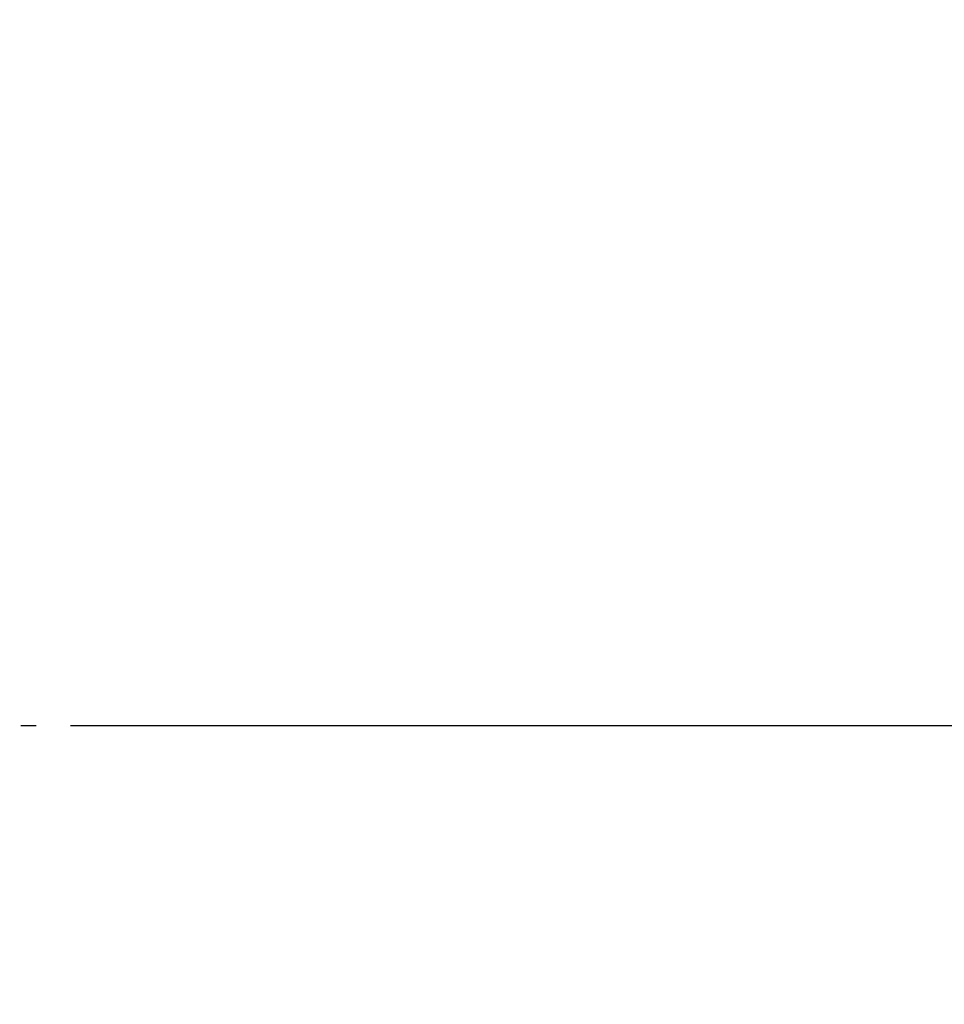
# Model space of a CAD drawing. Extents: x -31 to 1020, y 801 to 1395.
# Tile 22 of 29: x 830 to 857, y 1087 to 1116. Entities that reach past the tile are written whole.
import ezdxf

# ---------------------------------------------------------------- set-up
doc = ezdxf.new("R2010")
doc.units = 0
doc.header["$LTSCALE"] = 23.1
doc.header["$MEASUREMENT"] = 0
doc.linetypes.add('CENTER', pattern=[0.6, 0.375, -0.075, 0.075, -0.075])
doc.layers.get('Defpoints').update_dxf_attribs({"linetype": 'CONTINUOUS'})
doc.layers.add('CENTER', color=130, linetype='CENTER')
doc.layers.add('Dimension', color=2, linetype='CONTINUOUS', lineweight=9)
doc.styles.add('SIMPLEX', font='SIMPLEX.shx')
doc.dimstyles.new('STANDARD$0', dxfattribs={"dimtxt": 3, "dimasz": 3, "dimexe": 1, "dimexo": 1, "dimgap": 1, "dimtad": 1, "dimdec": 1, "dimzin": 0, "dimdsep": 46, "dimtxsty": 'STANDARD', "dimcen": -0.5, "dimclrd": 2, "dimclre": 2, "dimclrt": 2, "dimadec": 0, "dimazin": 0, "dimtfac": 1, "dimtdec": 1, "dimtmove": 0, "dimatfit": 3, "dimfxl": 1, "dimtolj": 1, "dimtzin": 0, "dimarcsym": 0})

# ---------------------------------------------------------------- blocks, each defined once
blk = doc.blocks.new('*D26')
at = {"layer": 'Defpoints', "color": 0}
for p in [(830.88, 1227.567), (881.267, 1227.567), (830.88, 1077.567)]:
    blk.add_point(p, dxfattribs=at)
at = {"layer": 'Dimension', "lineweight": -2}
for p, q in [((831.88, 1227.567), (882.267, 1227.567)), ((881.267, 1080.567), (881.267, 1224.567)), ((831.88, 1077.567), (882.267, 1077.567))]:
    blk.add_line(p, q, dxfattribs=at)
at = {"layer": 'Dimension'}
for points in [[(880.767, 1224.567), (881.767, 1224.567), (881.267, 1227.567)], [(880.767, 1080.567), (881.767, 1080.567), (881.267, 1077.567)]]:
    blk.add_solid(points, dxfattribs=at)
at = {"layer": 'Dimension', "insert": (878.767, 1154.495), "char_height": 3, "attachment_point": 5, "rotation": 90, "style": 'SIMPLEX'}
blk.add_mtext('\\A1;150.0', dxfattribs=at)
blk = doc.blocks.new('*D27')
at = {"layer": 'Defpoints', "color": 0}
for p in [(830.88, 1095.267), (906.383, 1095.267), (860.38, 1045.067)]:
    blk.add_point(p, dxfattribs=at)
at = {"layer": 'Dimension', "lineweight": -2}
for p, q in [((831.88, 1095.267), (907.383, 1095.267)), ((906.383, 1048.067), (906.383, 1092.267)), ((861.38, 1045.067), (907.383, 1045.067))]:
    blk.add_line(p, q, dxfattribs=at)
at = {"layer": 'Dimension'}
for points in [[(905.883, 1092.267), (906.883, 1092.267), (906.383, 1095.267)], [(905.883, 1048.067), (906.883, 1048.067), (906.383, 1045.067)]]:
    blk.add_solid(points, dxfattribs=at)
at = {"layer": 'Dimension', "insert": (903.883, 1065.406), "char_height": 3, "attachment_point": 5, "rotation": 90, "style": 'SIMPLEX'}
blk.add_mtext('\\A1;50.2', dxfattribs=at)
blk = doc.blocks.new('*D28')
at = {"layer": 'Defpoints', "color": 0}
for p in [(830.88, 1212.267), (830.88, 1095.267), (906.383, 1095.267)]:
    blk.add_point(p, dxfattribs=at)
at = {"layer": 'Dimension', "lineweight": -2}
for p, q in [((831.88, 1212.267), (907.383, 1212.267)), ((906.383, 1209.267), (906.383, 1098.267)), ((831.88, 1095.267), (907.383, 1095.267))]:
    blk.add_line(p, q, dxfattribs=at)
at = {"layer": 'Dimension'}
for points in [[(905.883, 1209.267), (906.883, 1209.267), (906.383, 1212.267)], [(905.883, 1098.267), (906.883, 1098.267), (906.383, 1095.267)]]:
    blk.add_solid(points, dxfattribs=at)
at = {"layer": 'Dimension', "insert": (903.883, 1155.723), "char_height": 3, "attachment_point": 5, "rotation": 90, "style": 'SIMPLEX'}
blk.add_mtext('\\A1;117.0', dxfattribs=at)

msp = doc.modelspace()

# ---------------------------------------------------------------- linework, layer by layer
at = {"layer": 'CENTER', "ltscale": 0.2}
msp.add_line((824.88, 1095.267), (830.88, 1095.267), dxfattribs=at)

# ---------------------------------------------------------------- dimensions: what is measured, and where the dimension line sits
at = {"layer": 'Dimension'}
for base, p1, p2, picture, middle in [((881.267, 1227.567), (830.88, 1077.567), (830.88, 1227.567), '*D26', (881.267, 1154.495)), ((906.383, 1095.267), (830.88, 1212.267), (830.88, 1095.267), '*D28', (906.383, 1155.723)), ((906.383, 1095.267), (860.38, 1045.067), (830.88, 1095.267), '*D27', (906.383, 1065.406))]:
    dim = msp.add_linear_dim(base=base, p1=p1, p2=p2, angle=90, dimstyle='STANDARD$0', override={"dimtad": 3, "dimtxsty": 'SIMPLEX', "dimcen": -2, "dimclrd": 256, "dimclre": 256, "dimclrt": 256, "dimtdec": 0}, dxfattribs=at)
    dim.commit()
    dim.dimension.update_dxf_attribs({"geometry": picture, "text_midpoint": middle, "dimtype": 160})

doc.saveas('drawing.dxf')
